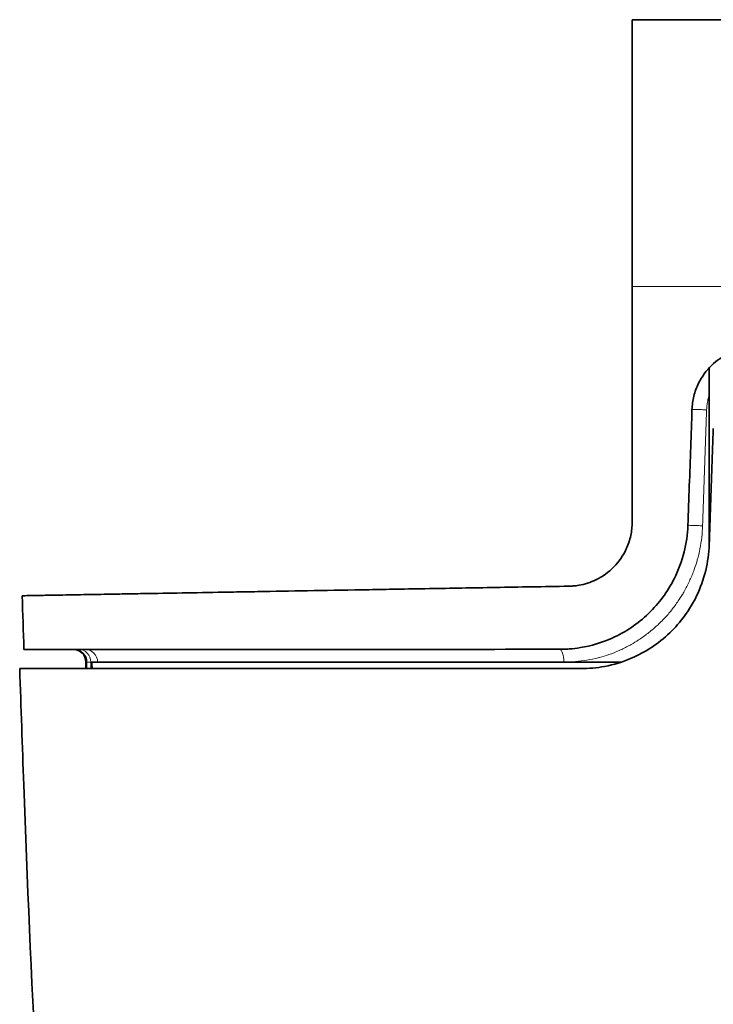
# Model space of a CAD drawing. Header units: millimetres. Extents: x 5 to 415, y 5 to 292.
# Tile 3 of 123: x 90 to 101, y 70 to 85. Entities that reach past the tile are written whole.
import ezdxf

# ---------------------------------------------------------------- set-up
doc = ezdxf.new("R2010")
doc.units = ezdxf.units.MM
doc.layers.add('Sichtbar (ISO)', color=7, linetype='Continuous', lineweight=35)
doc.layers.add('Sichtbar schmal (ISO)', color=7, linetype='Continuous', lineweight=18)

msp = doc.modelspace()

# ---------------------------------------------------------------- linework, layer by layer
at = {"layer": 'Sichtbar (ISO)'}
for p, q in [((102.2402074, 85.11528581), (99.83000053, 85.11528581)), ((99.83000064, 77.29798123), (99.83000064, 80.96075168)), ((91.33000064, 75.11528397), (91.33000064, 75.01528397)), ((91.41978054, 75.11528397), (99.65455158, 75.11528397))]:
    msp.add_line(p, q, dxfattribs=at)
msp.add_arc((91.13000064, 75.11528397), 0.2, 0, 90, dxfattribs=at)
for points, knots in [([(99.83000064, 85.11528581), (99.83000064, 85.11532034), (99.83000064, 85.08882145), (99.83000064, 84.94928323), (99.83000064, 84.85579231), (99.83000064, 84.58045685), (99.83000064, 84.44198262), (99.83000064, 84.09213798), (99.83000064, 83.87063366), (99.83000064, 83.4018565), (99.83000064, 83.08930544), (99.83000064, 82.23687783), (99.83000064, 81.60587844), (99.83000216, 80.96075168)], [0.0000010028, 0.0000010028, 0.0000010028, 0.0000010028, 0.2521695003, 0.2521695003, 0.444823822, 0.444823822, 0.5923352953, 0.5923352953, 0.7983355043, 0.7983355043, 1.1038376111, 1.1038376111, 1.6385903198, 1.6385903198, 1.6385903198, 1.6385903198]), ([(100.7604262, 79.05018346), (100.76283633, 79.11920057), (100.77238576, 79.18770401), (100.80618801, 79.32483547), (100.8310341, 79.39285508), (100.91368241, 79.5604755), (100.98166943, 79.653674), (101.14387211, 79.8109486), (101.23642453, 79.87463613), (101.42235141, 79.9612686), (101.51242267, 79.98872431), (101.63294175, 80.00760438), (101.66101777, 80.01079238), (101.70180097, 80.01367952), (101.7144186, 80.01433284), (101.73796475, 80.01510485), (101.74888892, 80.01528395), (101.75981567, 80.01528397)], [-0.15518500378, -0.15518500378, -0.15518500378, -0.15518500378, -0.13444749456, -0.13444749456, -0.11268463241, -0.11268463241, -0.07803253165, -0.07803253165, -0.04416590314, -0.04416590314, -0.01571421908, -0.01571421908, -0.0071462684, -0.0071462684, -0.00331595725, -0.00331595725, -0.00000481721, -0.00000481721, -0.00000481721, -0.00000481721]), ([(100.7604262, 79.05018346), (100.75364979, 78.8561324), (100.74679742, 78.65992366), (100.73986991, 78.46155758), (100.7329424, 78.2631915), (100.72593975, 78.06266808), (100.71886239, 77.85998895), (100.71178504, 77.65730982), (100.70463299, 77.45247498), (100.69740474, 77.24548497)], [0, 0, 0, 0, 0.3333333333, 0.3333333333, 0.3333333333, 0.6666666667, 0.6666666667, 0.6666666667, 1, 1, 1, 1]), ([(101.02883344, 76.94548497), (101.03605064, 77.1521587), (101.04319539, 77.35678266), (101.05026906, 77.5593563), (101.05734274, 77.76192994), (101.06434534, 77.96245327), (101.07127651, 78.16092476), (101.07820768, 78.35939626), (101.08506743, 78.55581592), (101.09185489, 78.75018342)], [0, 0, 0, 0, 0.3333333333, 0.3333333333, 0.3333333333, 0.6666666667, 0.6666666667, 0.6666666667, 1, 1, 1, 1]), ([(98.6986215, 75.31530623), (98.72231362, 75.31528395), (98.74601895, 75.31570491), (98.79660742, 75.31750456), (98.82348722, 75.31900375), (98.90837533, 75.32546225), (98.96628653, 75.33241539), (99.19330046, 75.36983679), (99.35936506, 75.41960679), (99.72607163, 75.5842559), (99.91825236, 75.71337631), (100.24680091, 76.02940781), (100.38200699, 76.21185247), (100.55091746, 76.5465216), (100.60295303, 76.68623233), (100.67291341, 76.96638488), (100.69251326, 77.10541123), (100.69740474, 77.24548497)], [0.00000318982, 0.00000318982, 0.00000318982, 0.00000318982, 0.00748144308, 0.00748144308, 0.01596068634, 0.01596068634, 0.0342767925, 0.0342767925, 0.08811046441, 0.08811046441, 0.15885739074, 0.15885739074, 0.22741135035, 0.22741135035, 0.27227627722, 0.27227627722, 0.31440185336, 0.31440185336, 0.31440185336, 0.31440185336]), ([(99.83000064, 77.29798123), (99.83000064, 77.22728772), (99.82250351, 77.15688981), (99.79207386, 77.01522405), (99.76841939, 76.94464599), (99.68906397, 76.77341126), (99.62357232, 76.67903218), (99.4628536, 76.51503121), (99.36822909, 76.44741509), (99.18088273, 76.35691777), (99.09192659, 76.32846651), (98.97082138, 76.30748048), (98.94070884, 76.30366628), (98.89941297, 76.30033116), (98.88831498, 76.29962107), (98.86729462, 76.29862759), (98.8573743, 76.29830671), (98.84745305, 76.29813353)], [-0.15925332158, -0.15925332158, -0.15925332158, -0.15925332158, -0.13801014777, -0.13801014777, -0.11558608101, -0.11558608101, -0.08081758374, -0.08081758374, -0.04516807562, -0.04516807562, -0.01614306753, -0.01614306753, -0.00661834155, -0.00661834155, -0.00312264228, -0.00312264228, -0.000001, -0.000001, -0.000001, -0.000001]), ([(101.02883344, 76.94548497), (101.02410128, 76.8099738), (101.00560273, 76.67541281), (100.94057233, 76.40727544), (100.89317715, 76.27474703), (100.72810295, 75.9314981), (100.58590345, 75.73611071), (100.23854321, 75.40336384), (100.03571979, 75.27003076), (99.6816688, 75.1188098), (99.54245595, 75.07664962), (99.2779768, 75.0267961), (99.15395137, 75.01528388), (99.03005049, 75.01530583)], [-0.31347119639, -0.31347119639, -0.31347119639, -0.31347119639, -0.27272238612, -0.27272238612, -0.23039202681, -0.23039202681, -0.15765091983, -0.15765091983, -0.08378232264, -0.08378232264, -0.03882168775, -0.03882168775, -0.00000311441, -0.00000311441, -0.00000311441, -0.00000311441]), ([(98.84745305, 76.29813353), (98.44952974, 76.29118776), (98.06956508, 76.2845546), (97.70781299, 76.27824104), (97.34606089, 76.27192749), (97.0024942, 76.26593094), (96.67455669, 76.26020549), (96.49959846, 76.2571509), (96.32911141, 76.25417466), (96.16281926, 76.25127207), (96.01741738, 76.24873412), (95.87522248, 76.24625247), (95.7360701, 76.24382414), (95.43777295, 76.2386186), (95.15334685, 76.23365308), (94.88088626, 76.22889685), (94.60842568, 76.22414063), (94.34797085, 76.21959544), (94.09945757, 76.21525697), (93.9681723, 76.21296502), (93.84022381, 76.21073171), (93.71560721, 76.20855651), (93.60433382, 76.20661421), (93.49571696, 76.20471825), (93.38970395, 76.20286817), (93.1649655, 76.19894617), (92.95188427, 76.19522605), (92.75000242, 76.19170214), (92.54812057, 76.18817822), (92.35744229, 76.18485051), (92.17800347, 76.18171786), (92.06638234, 76.17976917), (91.95912185, 76.17789715), (91.85652357, 76.17610629), (91.79418789, 76.17501822), (91.73357362, 76.17396011), (91.67471563, 76.17293294), (91.51898331, 76.17021514), (91.37555695, 76.16771131), (91.24509141, 76.16543382), (91.11462586, 76.16315633), (90.99713325, 76.16110556), (90.89343745, 76.15929568), (90.82996804, 76.15818789), (90.7716614, 76.15717028), (90.71867191, 76.15624532), (90.68508761, 76.15565909), (90.65363955, 76.15511007), (90.62436042, 76.15459892), (90.54888454, 76.15328126), (90.48787146, 76.15221624), (90.44203149, 76.15141636), (90.39619152, 76.15061648), (90.36548712, 76.15008056), (90.35018087, 76.1498131), (90.34259554, 76.14968055), (90.33879401, 76.14961427), (90.3387939, 76.14961427), (90.3387939, 76.14961427), (90.3387939, 76.14961427), (90.3387939, 76.14961427)], [0, 0, 0, 0, 0.03448275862, 0.03448275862, 0.03448275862, 0.06896551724, 0.06896551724, 0.06896551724, 0.08736244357, 0.08736244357, 0.08736244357, 0.10344827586, 0.10344827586, 0.10344827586, 0.13793103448, 0.13793103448, 0.13793103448, 0.1724137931, 0.1724137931, 0.1724137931, 0.19063043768, 0.19063043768, 0.19063043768, 0.20689655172, 0.20689655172, 0.20689655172, 0.24137931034, 0.24137931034, 0.24137931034, 0.27586206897, 0.27586206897, 0.27586206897, 0.29731230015, 0.29731230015, 0.29731230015, 0.31034482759, 0.31034482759, 0.31034482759, 0.34482758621, 0.34482758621, 0.34482758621, 0.37931034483, 0.37931034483, 0.37931034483, 0.40041631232, 0.40041631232, 0.40041631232, 0.41379310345, 0.41379310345, 0.41379310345, 0.44827586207, 0.44827586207, 0.44827586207, 0.48275862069, 0.48275862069, 0.48275862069, 0.49984727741, 0.49984727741, 0.49984727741, 0.49984752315, 0.49984752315, 0.49984752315, 0.49984752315]), ([(90.36533915, 75.31528397), (90.36533915, 75.31528397), (90.36533915, 75.31528397), (90.36534114, 75.31528397), (90.68246306, 75.31528397), (91.97937186, 75.31528397), (92.89451814, 75.31528397), (94.48917756, 75.31528397), (95.26104866, 75.31528397), (96.91438821, 75.31528397), (97.79401409, 75.31528397), (98.6986215, 75.31530623)], [1.3148328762, 1.3148328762, 1.3148328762, 1.3148328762, 1.314834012, 1.314834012, 1.6769694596, 1.6769694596, 2.058560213, 2.058560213, 2.3452886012, 2.3452886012, 2.6315569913, 2.6315569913, 2.6315569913, 2.6315569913]), ([(99.03005049, 75.01530583), (98.05370456, 75.01528397), (97.10530289, 75.01528397), (95.32260572, 75.01528397), (94.4918436, 75.01528397), (92.89157818, 75.01528397), (91.94524839, 75.01528397), (90.61913489, 75.01528397), (90.30011363, 75.01528397), (90.30011234, 75.01528397), (90.30011234, 75.01528397), (90.30011234, 75.01528397)], [-2.7873022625, -2.7873022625, -2.7873022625, -2.7873022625, -2.4560735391, -2.4560735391, -2.1223531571, -2.1223531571, -1.7263749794, -1.7263749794, -1.3624218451, -1.3624218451, -1.3624211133, -1.3624211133, -1.3624211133, -1.3624211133]), ([(92.19417948, 55.35104138), (90.91128856, 61.19469914), (90.58452646, 67.22714142), (90.34086399, 73.80895902), (90.32000025, 74.41210626), (90.30011234, 75.01528397)], [0, 0, 0, 0, 1.794846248, 1.794846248, 1.9758978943, 1.9758978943, 1.9758978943, 1.9758978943])]:
    msp.add_open_spline(points, degree=3, knots=knots, dxfattribs=at)
msp.add_rational_spline([(101.03000064, 79.69892717), (101.03000064, 78.32734751), (101.03000064, 76.97890951)], [1.00001827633, 1.00007317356, 1.00005693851], degree=2, dxfattribs=at)
for points in [[(100.69748971, 77.24548353), (100.69748955, 77.24548305), (100.69748946, 77.24548256), (100.69748945, 77.24548207)], [(90.36533915, 75.31528397), (90.35631267, 75.59338834), (90.34747845, 75.871499), (90.3387939, 76.14961427)], [(91.41978054, 75.11528397), (91.42288743, 75.08204758), (91.42604897, 75.04864766), (91.42925796, 75.01528297)]]:
    msp.add_open_spline(points, degree=3, dxfattribs=at)
at = {"layer": 'Sichtbar schmal (ISO)'}
for p, q in [((91.33000064, 75.11528397), (91.34713835, 75.11528397)), ((91.34713835, 75.11528397), (91.40608321, 75.11528397)), ((91.34713835, 75.01528397), (91.34713835, 75.11528397)), ((91.41978054, 75.11528397), (91.40608321, 75.11528397)), ((91.40608321, 75.01528397), (91.40608321, 75.11528397))]:
    msp.add_line(p, q, dxfattribs=at)
for centre, ratio, start_param, end_param in [((91.14744438, 75.11528397), 0.9984698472, 4.7123889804, 6.2831853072), ((91.21817821, 75.11528397), 0.9395249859, 4.7123889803, 6.2831853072), ((91.31370052, 75.11528397), 0.9925929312, 4.7123889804, 6.2831853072), ((98.69862309, 75.11528397), 0.3390599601, 4.7123889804, 6.283185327)]:
    msp.add_ellipse(centre, major_axis=(0, 0.2), ratio=ratio, start_param=start_param, end_param=end_param, dxfattribs=at)
for points, knots in [([(99.83000216, 80.96075168), (100.49631212, 80.96073697), (101.17237333, 80.96160059), (101.85219439, 80.96196866), (102.87365863, 80.9625217), (103.90361084, 80.9619561), (104.93460954, 80.96191515), (105.96560839, 80.9618742), (106.99765416, 80.96235786), (108.02985144, 80.9623572)], [0.00000007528, 0.00000007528, 0.00000007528, 0.00000007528, 0.24968186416, 0.24968186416, 0.24968186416, 0.62484090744, 0.62484090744, 0.62484090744, 1, 1, 1, 1]), ([(100.98807037, 79.04320375), (100.98901103, 79.07016813), (100.99127838, 79.09709946), (100.99487572, 79.12383992), (100.99841963, 79.15018325), (101.00325427, 79.17634133), (101.00935505, 79.20218864), (101.01511767, 79.22660326), (101.02200999, 79.2507406), (101.03000064, 79.27449261)], [0, 0, 0, 0, 0.06591826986, 0.06591826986, 0.06591826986, 0.13085758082, 0.13085758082, 0.13085758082, 0.19219737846, 0.19219737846, 0.19219737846, 0.19219737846]), ([(100.76042718, 79.05021128), (100.76112339, 79.05030249), (100.77156379, 79.05019703), (100.82437987, 79.04871626), (100.90730143, 79.04603214), (100.96317658, 79.04409016), (100.98807037, 79.04320375)], [0.01875196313, 0.01875196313, 0.01875196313, 0.01875196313, 0.25, 0.5, 0.75, 0.99999996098, 0.99999996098, 0.99999996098, 0.99999996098]), ([(100.92619462, 77.23850523), (100.92363669, 77.17725408), (100.91887798, 77.11689504), (100.91194347, 77.05736081), (100.9050046, 76.99778917), (100.89588615, 76.93904197), (100.8845591, 76.88104183), (100.8731011, 76.82237114), (100.85938237, 76.76446394), (100.84331465, 76.70729302), (100.84031745, 76.69662865), (100.83723833, 76.68599006), (100.83407657, 76.67537722), (100.82029205, 76.62910789), (100.80497984, 76.58329973), (100.78818912, 76.53806167), (100.76761627, 76.48263371), (100.74482382, 76.42806184), (100.71992136, 76.37453294), (100.69507185, 76.32111784), (100.6681214, 76.26874129), (100.63919585, 76.21757198), (100.62875019, 76.1990936), (100.61804697, 76.18077258), (100.60709279, 76.16261612), (100.58774127, 76.13054113), (100.56760097, 76.09899174), (100.54667982, 76.06799268), (100.51399344, 76.01956097), (100.47940157, 75.972471), (100.44293452, 75.92682996), (100.40666422, 75.88143517), (100.36853848, 75.83747353), (100.32858857, 75.79506992), (100.3062168, 75.77132409), (100.28327284, 75.74806746), (100.25976332, 75.72532418), (100.24160075, 75.70775358), (100.22310907, 75.69046971), (100.20431855, 75.67350179), (100.16137362, 75.63472233), (100.11686442, 75.5975988), (100.07120098, 75.56240753), (100.0252218, 75.52697292), (99.97807361, 75.4934979), (99.93022305, 75.46215964), (99.89215988, 75.43723133), (99.85365336, 75.41365329), (99.81495078, 75.39146482), (99.80405933, 75.38522068), (99.7931484, 75.37909653), (99.78221559, 75.37308924), (99.73117656, 75.3450446), (99.67966679, 75.31953325), (99.62739327, 75.296317), (99.57454693, 75.27284634), (99.52091746, 75.2517205), (99.46614547, 75.23285347), (99.41960357, 75.21682142), (99.37223494, 75.20242311), (99.32380555, 75.18970164), (99.31581277, 75.18760209), (99.30779133, 75.18554569), (99.29974176, 75.18353262), (99.24338292, 75.1694382), (99.18564706, 75.15746868), (99.12670587, 75.14766996), (99.06831644, 75.13796297), (99.00874467, 75.13038565), (98.9481183, 75.12496851), (98.88853618, 75.11964467), (98.82793534, 75.11640626), (98.76643508, 75.11528397)], [0, 0, 0, 0, 0.0520567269, 0.0520567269, 0.0520567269, 0.104146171, 0.104146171, 0.104146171, 0.156837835, 0.156837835, 0.156837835, 0.1666666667, 0.1666666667, 0.1666666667, 0.209517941, 0.209517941, 0.209517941, 0.2620215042, 0.2620215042, 0.2620215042, 0.3144134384, 0.3144134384, 0.3144134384, 0.3333333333, 0.3333333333, 0.3333333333, 0.3667569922, 0.3667569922, 0.3667569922, 0.4189768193, 0.4189768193, 0.4189768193, 0.4709149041, 0.4709149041, 0.4709149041, 0.5, 0.5, 0.5, 0.5224700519, 0.5224700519, 0.5224700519, 0.5738244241, 0.5738244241, 0.5738244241, 0.6255338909, 0.6255338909, 0.6255338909, 0.6666666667, 0.6666666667, 0.6666666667, 0.678242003, 0.678242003, 0.678242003, 0.7322806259, 0.7322806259, 0.7322806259, 0.7869114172, 0.7869114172, 0.7869114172, 0.8333333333, 0.8333333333, 0.8333333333, 0.8409948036, 0.8409948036, 0.8409948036, 0.8946363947, 0.8946363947, 0.8946363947, 0.9477758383, 0.9477758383, 0.9477758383, 1, 1, 1, 1]), ([(100.92617824, 77.23850581), (100.90122923, 77.23939561), (100.84508771, 77.24134647), (100.76172756, 77.24403837), (100.70720978, 77.24555324), (100.69753079, 77.24561018), (100.69748971, 77.24548353)], [0.00005476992, 0.00005476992, 0.00005476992, 0.00005476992, 0.25, 0.5, 0.75, 0.99904727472, 0.99904727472, 0.99904727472, 0.99904727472])]:
    msp.add_open_spline(points, degree=3, knots=knots, dxfattribs=at)
msp.add_open_spline([(100.92619464, 77.23850523), (100.93307051, 77.43902458), (100.94679811, 77.84006509), (100.96745333, 78.44163134), (100.98118906, 78.84267908), (100.98807038, 79.04320375)], degree=3, dxfattribs=at)

doc.saveas('drawing.dxf')
